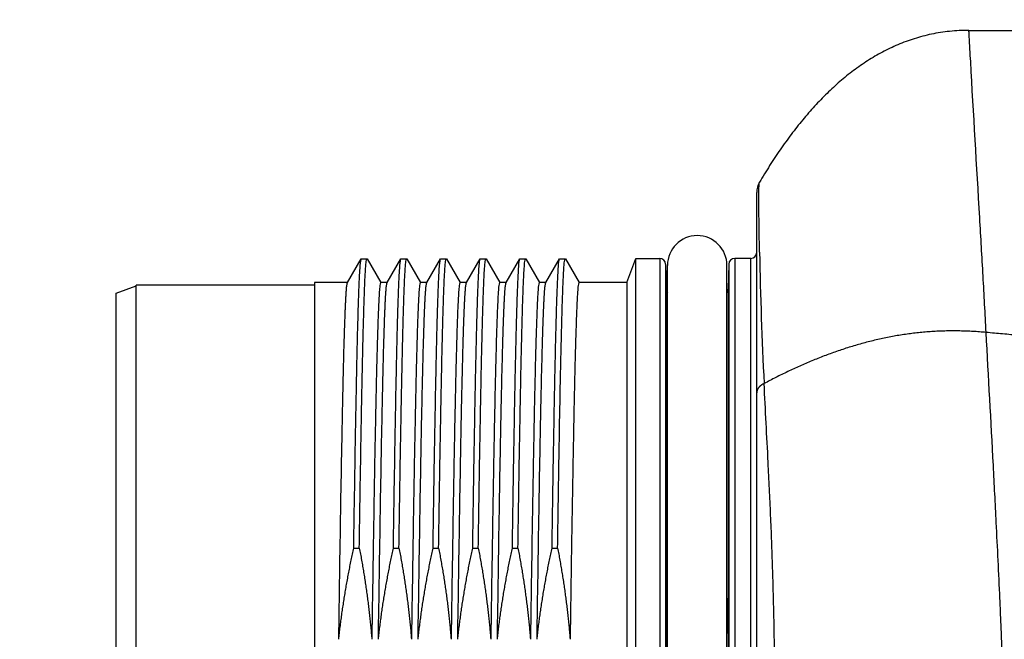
# Model space of a CAD drawing. Header units: millimetres. Extents: x 0 to 1300, y 0 to 891.
# Tile 89 of 141: x 359 to 383, y 480 to 496. Entities that reach past the tile are written whole.
import ezdxf

# ---------------------------------------------------------------- set-up
doc = ezdxf.new("R2010")
doc.units = ezdxf.units.MM
doc.header["$LTSCALE"] = 0.545669
doc.layers.add('NoLayerName_001', color=7, linetype='Continuous')
doc.styles.get("Standard").update_dxf_attribs({"font": 'txt', "bigfont": 'extfont2'})
doc.dimstyles.get("Standard").update_dxf_attribs({"dimtxt": 2.5, "dimasz": 2.5, "dimexe": 1, "dimexo": 1, "dimtad": 1, "dimdec": 3, "dimzin": 0, "dimdsep": 46, "dimtxsty": 'Standard', "dimcen": 2.5, "dimadec": 3, "dimazin": 0, "dimtfac": 0.75, "dimtdec": 3, "dimtmove": 0, "dimatfit": 3, "dimfxl": 1, "dimarcsym": 0})

# ---------------------------------------------------------------- blocks, each defined once
blk = doc.blocks.new('_OPEN30')
at = {"color": 0, "linetype": 'ByBlock', "lineweight": -2}
for p, q in [((-1, 0.267949), (0, 0)), ((0, 0), (-1, -0.267949)), ((0, 0), (-1, 0))]:
    blk.add_line(p, q, dxfattribs=at)
blk = doc.blocks.new('*D54')
at = {"layer": 'Defpoints', "color": 0}
for p in [(327.5, 537.5), (625, 535), (327.5, 404.675)]:
    blk.add_point(p, dxfattribs=at)
at = {"layer": 'NoLayerName_001', "color": 0, "linetype": 'Continuous', "lineweight": 13}
for p, q in [((327.5, 534.5), (327.5, 401.675)), ((625, 532), (625, 401.675)), ((620.5, 404.675), (332, 404.675))]:
    blk.add_line(p, q, dxfattribs=at)
at = {"layer": 'NoLayerName_001', "color": 0, "lineweight": 13, "xscale": 4.5, "yscale": 4.5, "zscale": 4.5}
for p, rotation in [((327.5, 404.675), 180), ((625, 404.675), 360)]:
    blk.add_blockref('_OPEN30', p, dxfattribs=dict(at, rotation=rotation))
at = {"layer": 'NoLayerName_001', "color": 0, "lineweight": 13, "insert": (476.25, 413.896), "char_height": 10.5, "attachment_point": 5}
blk.add_mtext('\\W0.8000;２９８', dxfattribs=at)

msp = doc.modelspace()

# ---------------------------------------------------------------- linework, layer by layer
at = {"layer": 'NoLayerName_001', "color": 60, "linetype": 'Continuous', "lineweight": 25}
for p, q in [((382.5505072, 495.8), (389.11935022, 495.8)), ((377.2005072, 465.81120782), (377.2005072, 491.71484211)), ((366.87989609, 489.43899739), (367.22622946, 490.03868075)), ((367.22622946, 490.03868075), (367.23006313, 490.042)), ((367.23006313, 490.042), (367.37095126, 490.042)), ((367.37095126, 490.042), (367.37478494, 490.03868075)), ((367.37478494, 490.03868075), (367.7211183, 489.43899739)), ((367.87989609, 489.43899739), (368.22622946, 490.03868075)), ((368.22622946, 490.03868075), (368.23006313, 490.042)), ((368.23006313, 490.042), (368.37095126, 490.042)), ((368.37095126, 490.042), (368.37478494, 490.03868075)), ((368.37478494, 490.03868075), (368.7211183, 489.43899739)), ((368.87989609, 489.43899739), (369.22622946, 490.03868075)), ((369.22622946, 490.03868075), (369.23006313, 490.042)), ((369.23006313, 490.042), (369.37095126, 490.042)), ((369.37095126, 490.042), (369.37478494, 490.03868075)), ((369.37478494, 490.03868075), (369.7211183, 489.43899739)), ((369.87989609, 489.43899739), (370.22622946, 490.03868075)), ((370.22622946, 490.03868075), (370.23006313, 490.042)), ((370.23006313, 490.042), (370.37095126, 490.042)), ((370.37095126, 490.042), (370.37478494, 490.03868075)), ((370.37478494, 490.03868075), (370.7211183, 489.43899739)), ((370.87989609, 489.43899739), (371.22622946, 490.03868075)), ((371.22622946, 490.03868075), (371.23006313, 490.042)), ((371.23006313, 490.042), (371.37095126, 490.042)), ((371.37095126, 490.042), (371.37478494, 490.03868075)), ((371.37478494, 490.03868075), (371.7211183, 489.43899739)), ((371.87989609, 489.43899739), (372.22622946, 490.03868075)), ((372.22622946, 490.03868075), (372.23006313, 490.042)), ((372.23006313, 490.042), (372.37095126, 490.042)), ((372.37095126, 490.042), (372.37478494, 490.03868075)), ((372.37478494, 490.03868075), (372.7211183, 489.43899739)), ((373.92939528, 489.4425), (374.1505072, 490.05)), ((374.1505072, 467.15), (374.1505072, 490.05)), ((374.1505072, 490.05), (374.75438367, 490.05)), ((374.75438367, 490.05), (374.75438367, 467.15)), ((374.90433227, 489.90392654), (374.90433227, 467.29607346)), ((374.90433227, 489.90392654), (374.92090411, 489.27107346)), ((374.9505072, 467.325), (374.9505072, 489.875)), ((376.4505072, 467.325), (376.4505072, 489.875)), ((376.49668213, 489.90392654), (376.48011029, 489.27107346)), ((376.49668213, 489.90392654), (376.49668213, 467.29607346)), ((376.64663073, 490.05), (376.64663073, 467.15)), ((377.0505072, 490.05), (376.64663073, 490.05)), ((377.0505072, 467.15), (377.0505072, 490.05)), ((361.5505072, 467.825), (361.5505072, 489.375)), ((366.0505072, 489.375), (361.5505072, 489.375)), ((366.88394165, 489.4425), (366.0505072, 489.4425)), ((366.0505072, 489.44231356), (366.0505072, 467.75768644)), ((367.88394165, 489.4425), (367.71707275, 489.4425)), ((368.88394165, 489.4425), (368.71707275, 489.4425)), ((369.88394165, 489.4425), (369.71707275, 489.4425)), ((370.88394165, 489.4425), (370.71707275, 489.4425)), ((371.88394165, 489.4425), (371.71707275, 489.4425)), ((373.92939528, 489.4425), (372.71707275, 489.4425)), ((373.92939528, 489.4425), (373.92939528, 467.7575)), ((361.0505072, 489.17801488), (361.5505072, 489.36)), ((361.0505072, 468.02198512), (361.0505072, 489.17801488)), ((374.92090411, 481.48009343), (374.92090411, 489.27107346)), ((376.48011029, 489.27107346), (376.48011029, 481.48009343)), ((367.03909972, 482.74760654), (367.17998785, 482.74760654)), ((368.03909972, 482.74760654), (368.17998785, 482.74760654)), ((369.03909972, 482.74760654), (369.17998785, 482.74760654)), ((370.03909972, 482.74760654), (370.17998785, 482.74760654)), ((371.03909972, 482.74760654), (371.17998785, 482.74760654)), ((372.03909972, 482.74760654), (372.17998785, 482.74760654)), ((374.9231154, 480.59925848), (374.9505072, 480.59939394)), ((376.47789931, 480.59925848), (376.4505072, 480.59939394))]:
    msp.add_line(p, q, dxfattribs=at)
for centre, radius, start, end in [((377.7005072, 491.71483566), 0.5, 149.488262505, 179.999773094), ((375.7005072, 489.875), 0.75, 0, 180), ((377.0505072, 490.2), 0.15, 270.000000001, 0), ((486.69280694, 492.34035655), 109.44146894, 181.1174431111, 182.8515808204), ((374.75438367, 489.9), 0.15, 1.499999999, 90), ((376.64663073, 489.9), 0.15, 90, 178.500000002), ((375.07085271, 489.275), 0.15, 181.499999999, 216.461756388), ((376.33016169, 489.275), 0.15, 323.538243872, 358.500000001), ((555.13192633, 481.49204283), 180.21102262, 180.0037991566, 180.2838504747), ((198.93752072, 481.48534447), 177.54258964, 359.7140449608, 359.998305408), ((-29.26327109, 478.6), 404.1913308, 359.7165957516, 0.2834042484), ((780.66428526, 478.6), 404.19133058, 179.7165957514, 180.2834042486)]:
    msp.add_arc(centre, radius, start, end, dxfattribs=at)
for points, knots in [([(382.5505072, 495.8), (382.4684682, 495.79789765), (382.30640882, 495.79685528), (382.06696671, 495.77713025), (381.83427765, 495.74715761), (381.60806748, 495.70559117), (381.38802038, 495.65347087), (381.17382879, 495.59122121), (380.96518343, 495.51942154), (380.76176715, 495.43863694), (380.56330523, 495.34933476), (380.36962645, 495.25178264), (380.18055624, 495.14628871), (379.9959233, 495.03315145), (379.81555503, 494.91267127), (379.63927791, 494.78514827), (379.46692044, 494.65087886), (379.2982963, 494.51016672), (379.13327999, 494.36322722), (378.97176757, 494.21024581), (378.81364753, 494.05141354), (378.65880998, 493.88691931), (378.50714458, 493.7169524), (378.35854152, 493.54170151), (378.21288848, 493.36135484), (378.07007327, 493.1760893), (377.93002648, 492.98603663), (377.79268431, 492.7913192), (377.65793518, 492.59208632), (377.52584912, 492.388379), (377.39580813, 492.18064876), (377.31219095, 492.03940235), (377.26974843, 491.96871689)], [0, 0, 0, 0, 0.2461977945, 0.4859608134, 0.7202088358, 0.9498169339, 1.1756065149, 1.3983374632, 1.618701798, 1.8373188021, 2.0547217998, 2.2713735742, 2.487694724, 2.7040642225, 2.92081894, 3.1382538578, 3.356622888, 3.5761415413, 3.7970031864, 4.0193820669, 4.2434285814, 4.4692702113, 4.6970126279, 4.9267408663, 5.1585205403, 5.3924048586, 5.6284498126, 5.8667028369, 6.1072002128, 6.3499677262, 6.5950213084, 6.842367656, 6.842367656, 6.842367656, 6.842367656]), ([(382.98684993, 488.18391175), (382.96084247, 488.65669639), (382.90838884, 489.61980513), (382.77935656, 491.89596519), (382.65456507, 493.90887349), (382.57201402, 495.44993476), (382.55755314, 495.69502454), (382.55452825, 495.74754726), (382.55178711, 495.78251241), (382.5505072, 495.8)], [0, 0, 0, 0, 1.420498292, 2.8936075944, 6.8394350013, 7.470767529, 7.5233783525, 7.5759881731, 7.6285912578, 7.6285912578, 7.6285912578, 7.6285912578]), ([(377.25484082, 491.63283987), (377.25487811, 491.64282121), (377.25493006, 491.66028869), (377.25507078, 491.68524199), (377.25523566, 491.70769969), (377.25542715, 491.72766159), (377.25563093, 491.74512765), (377.25583277, 491.760098), (377.25606349, 491.77506779), (377.25632642, 491.79003707), (377.25662757, 491.805006), (377.25691507, 491.81747973), (377.25716968, 491.82745858), (377.25737408, 491.83494266), (377.25759411, 491.84242626), (377.25783178, 491.84990899), (377.25808912, 491.85739047), (377.25836821, 491.86487032), (377.25867101, 491.8723483), (377.25899984, 491.8798246), (377.25935886, 491.88729985), (377.25975202, 491.89477505), (377.26018349, 491.90225125), (377.26065671, 491.90972872), (377.26117743, 491.9172048), (377.26177306, 491.92467191), (377.26246633, 491.93212105), (377.26329129, 491.93954398), (377.26424654, 491.94696224), (377.26553341, 491.95434439), (377.26667623, 491.96182026), (377.26884574, 491.96638276), (377.26974995, 491.968702)], [0, 0, 0, 0, 0.02994423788, 0.05240264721, 0.07486100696, 0.09731913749, 0.11229103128, 0.12726273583, 0.14223423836, 0.15720568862, 0.17217747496, 0.18715004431, 0.19463677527, 0.20212374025, 0.20961065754, 0.21709724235, 0.22458322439, 0.23206834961, 0.23955238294, 0.24703550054, 0.25451888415, 0.26200391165, 0.26949201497, 0.27698468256, 0.28448109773, 0.29197429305, 0.29945696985, 0.30692303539, 0.31438307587, 0.32187900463, 0.32944275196, 0.33691054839, 0.33691054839, 0.33691054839, 0.33691054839]), ([(377.27215144, 490.20604816), (377.27080651, 490.27738093), (377.26801651, 490.4200446), (377.2644324, 490.63405145), (377.26120327, 490.84806492), (377.25870061, 491.03830575), (377.25677093, 491.20477055), (377.25569698, 491.32367729), (377.25510412, 491.41880394), (377.25482317, 491.49014909), (377.25469417, 491.56149458), (377.25480865, 491.60905809), (377.25484082, 491.63283987)], [0, 0, 0, 0, 0.2140363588, 0.4280725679, 0.6421099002, 0.8561496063, 0.9988440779, 1.1415376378, 1.2128837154, 1.284229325, 1.3555746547, 1.4269200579, 1.4269200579, 1.4269200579, 1.4269200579]), ([(367.03909972, 482.74760654), (367.05055422, 483.47705781), (367.06740865, 484.61177542), (367.09198795, 486.01660394), (367.10863351, 486.88108565), (367.121208, 487.47539405), (367.13116007, 487.90760049), (367.13922146, 488.23174106), (367.14644707, 488.50184507), (367.15266441, 488.71791635), (367.15851344, 488.90696656), (367.16387646, 489.06899834), (367.16871697, 489.20401197), (367.17287623, 489.31201201), (367.17617116, 489.39300554), (367.17966534, 489.47399161), (367.18339428, 489.55496703), (367.18744341, 489.63592778), (367.19197378, 489.71685715), (367.19685319, 489.79778588), (367.20333286, 489.87854823), (367.20862968, 489.95955288), (367.2211133, 490.0122123), (367.22622947, 490.03866456)], [0, 0, 0, 0, 2.1886235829, 3.4045258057, 4.2151272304, 4.7825481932, 5.187848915, 5.5120895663, 5.7552699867, 5.9984504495, 6.1605710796, 6.3226916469, 6.4848115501, 6.5658714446, 6.646931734, 6.7279929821, 6.8090551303, 6.8901160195, 6.9711741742, 7.0522352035, 7.1332938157, 7.2143798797, 7.2952073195, 7.2952073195, 7.2952073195, 7.2952073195]), ([(367.17998785, 482.74760654), (367.1912568, 483.46598834), (367.20777275, 484.57833654), (367.23202831, 485.9687134), (367.2484148, 486.82608618), (367.26107393, 487.42854144), (367.27111561, 487.8687799), (367.27969563, 488.21632116), (367.28712692, 488.49433965), (367.29378796, 488.72600874), (367.29953258, 488.91133173), (367.30493904, 489.0734771), (367.30990991, 489.21244735), (367.31437911, 489.3282439), (367.31823463, 489.42086986), (367.32129493, 489.49033216), (367.3245426, 489.5597862), (367.32802629, 489.6292276), (367.33178364, 489.69865837), (367.33601091, 489.76805149), (367.340501, 489.83746598), (367.3468527, 489.90660453), (367.35078365, 489.97600104), (367.36524046, 490.01993448), (367.37095126, 490.04198041)], [0, 0, 0, 0, 2.1554105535, 3.337409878, 4.1717623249, 4.7279973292, 5.1451736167, 5.4928205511, 5.7709381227, 5.9795263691, 6.1881146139, 6.3271735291, 6.4662324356, 6.6052915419, 6.6748210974, 6.7443506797, 6.8138805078, 6.8834100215, 6.9529383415, 7.0224697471, 7.0919990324, 7.1615237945, 7.2310398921, 7.2993606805, 7.2993606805, 7.2993606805, 7.2993606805]), ([(368.03909972, 482.74760654), (368.05055422, 483.47705781), (368.06740865, 484.61177542), (368.09198795, 486.01660394), (368.10863351, 486.88108565), (368.121208, 487.47539405), (368.13116007, 487.90760049), (368.13922146, 488.23174106), (368.14644707, 488.50184507), (368.15266441, 488.71791635), (368.15851344, 488.90696656), (368.16387646, 489.06899834), (368.16871697, 489.20401197), (368.17287623, 489.31201201), (368.17617116, 489.39300554), (368.17966534, 489.47399161), (368.18339428, 489.55496703), (368.18744341, 489.63592778), (368.19197378, 489.71685715), (368.19685319, 489.79778588), (368.20333286, 489.87854823), (368.20862968, 489.95955288), (368.2211133, 490.0122123), (368.22622947, 490.03866456)], [0, 0, 0, 0, 2.1886235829, 3.4045258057, 4.2151272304, 4.7825481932, 5.187848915, 5.5120895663, 5.7552699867, 5.9984504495, 6.1605710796, 6.3226916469, 6.4848115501, 6.5658714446, 6.646931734, 6.7279929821, 6.8090551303, 6.8901160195, 6.9711741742, 7.0522352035, 7.1332938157, 7.2143798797, 7.2952073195, 7.2952073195, 7.2952073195, 7.2952073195]), ([(368.17998785, 482.74760654), (368.1912568, 483.46598834), (368.20777275, 484.57833654), (368.23202831, 485.9687134), (368.2484148, 486.82608618), (368.26107393, 487.42854144), (368.27111561, 487.8687799), (368.27969563, 488.21632116), (368.28712692, 488.49433965), (368.29378796, 488.72600874), (368.29953258, 488.91133173), (368.30493904, 489.0734771), (368.30990991, 489.21244735), (368.31437911, 489.3282439), (368.31823463, 489.42086986), (368.32129493, 489.49033216), (368.3245426, 489.5597862), (368.32802629, 489.6292276), (368.33178364, 489.69865837), (368.33601091, 489.76805149), (368.340501, 489.83746598), (368.3468527, 489.90660453), (368.35078365, 489.97600104), (368.36524046, 490.01993448), (368.37095126, 490.04198041)], [0, 0, 0, 0, 2.1554105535, 3.337409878, 4.1717623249, 4.7279973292, 5.1451736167, 5.4928205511, 5.7709381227, 5.9795263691, 6.1881146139, 6.3271735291, 6.4662324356, 6.6052915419, 6.6748210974, 6.7443506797, 6.8138805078, 6.8834100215, 6.9529383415, 7.0224697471, 7.0919990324, 7.1615237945, 7.2310398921, 7.2993606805, 7.2993606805, 7.2993606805, 7.2993606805]), ([(369.03909972, 482.74760654), (369.05055422, 483.47705781), (369.06740865, 484.61177542), (369.09198795, 486.01660394), (369.10863351, 486.88108565), (369.121208, 487.47539405), (369.13116007, 487.90760049), (369.13922146, 488.23174106), (369.14644707, 488.50184507), (369.15266441, 488.71791635), (369.15851344, 488.90696656), (369.16387646, 489.06899834), (369.16871697, 489.20401197), (369.17287623, 489.31201201), (369.17617116, 489.39300554), (369.17966534, 489.47399161), (369.18339428, 489.55496703), (369.18744341, 489.63592778), (369.19197378, 489.71685715), (369.19685319, 489.79778588), (369.20333286, 489.87854823), (369.20862968, 489.95955288), (369.2211133, 490.0122123), (369.22622947, 490.03866456)], [0, 0, 0, 0, 2.1886235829, 3.4045258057, 4.2151272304, 4.7825481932, 5.187848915, 5.5120895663, 5.7552699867, 5.9984504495, 6.1605710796, 6.3226916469, 6.4848115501, 6.5658714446, 6.646931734, 6.7279929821, 6.8090551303, 6.8901160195, 6.9711741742, 7.0522352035, 7.1332938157, 7.2143798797, 7.2952073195, 7.2952073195, 7.2952073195, 7.2952073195]), ([(369.17998785, 482.74760654), (369.1912568, 483.46598834), (369.20777275, 484.57833654), (369.23202831, 485.9687134), (369.2484148, 486.82608618), (369.26107393, 487.42854144), (369.27111561, 487.8687799), (369.27969563, 488.21632116), (369.28712692, 488.49433965), (369.29378796, 488.72600874), (369.29953258, 488.91133173), (369.30493904, 489.0734771), (369.30990991, 489.21244735), (369.31437911, 489.3282439), (369.31823463, 489.42086986), (369.32129493, 489.49033216), (369.3245426, 489.5597862), (369.32802629, 489.6292276), (369.33178364, 489.69865837), (369.33601091, 489.76805149), (369.340501, 489.83746598), (369.3468527, 489.90660453), (369.35078365, 489.97600104), (369.36524046, 490.01993448), (369.37095126, 490.04198041)], [0, 0, 0, 0, 2.1554105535, 3.337409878, 4.1717623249, 4.7279973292, 5.1451736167, 5.4928205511, 5.7709381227, 5.9795263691, 6.1881146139, 6.3271735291, 6.4662324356, 6.6052915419, 6.6748210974, 6.7443506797, 6.8138805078, 6.8834100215, 6.9529383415, 7.0224697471, 7.0919990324, 7.1615237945, 7.2310398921, 7.2993606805, 7.2993606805, 7.2993606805, 7.2993606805]), ([(370.03909972, 482.74760654), (370.05055422, 483.47705781), (370.06740865, 484.61177542), (370.09198795, 486.01660394), (370.10863351, 486.88108565), (370.121208, 487.47539405), (370.13116007, 487.90760049), (370.13922146, 488.23174106), (370.14644707, 488.50184507), (370.15266441, 488.71791635), (370.15851344, 488.90696656), (370.16387646, 489.06899834), (370.16871697, 489.20401197), (370.17287623, 489.31201201), (370.17617116, 489.39300554), (370.17966534, 489.47399161), (370.18339428, 489.55496703), (370.18744341, 489.63592778), (370.19197378, 489.71685715), (370.19685319, 489.79778588), (370.20333286, 489.87854823), (370.20862968, 489.95955288), (370.2211133, 490.0122123), (370.22622947, 490.03866456)], [0, 0, 0, 0, 2.1886235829, 3.4045258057, 4.2151272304, 4.7825481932, 5.187848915, 5.5120895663, 5.7552699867, 5.9984504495, 6.1605710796, 6.3226916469, 6.4848115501, 6.5658714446, 6.646931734, 6.7279929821, 6.8090551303, 6.8901160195, 6.9711741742, 7.0522352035, 7.1332938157, 7.2143798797, 7.2952073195, 7.2952073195, 7.2952073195, 7.2952073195]), ([(370.17998785, 482.74760654), (370.1912568, 483.46598834), (370.20777275, 484.57833654), (370.23202831, 485.9687134), (370.2484148, 486.82608618), (370.26107393, 487.42854144), (370.27111561, 487.8687799), (370.27969563, 488.21632116), (370.28712692, 488.49433965), (370.29378796, 488.72600874), (370.29953258, 488.91133173), (370.30493904, 489.0734771), (370.30990991, 489.21244735), (370.31437911, 489.3282439), (370.31823463, 489.42086986), (370.32129493, 489.49033216), (370.3245426, 489.5597862), (370.32802629, 489.6292276), (370.33178364, 489.69865837), (370.33601091, 489.76805149), (370.340501, 489.83746598), (370.3468527, 489.90660453), (370.35078365, 489.97600104), (370.36524046, 490.01993448), (370.37095126, 490.04198041)], [0, 0, 0, 0, 2.1554105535, 3.337409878, 4.1717623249, 4.7279973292, 5.1451736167, 5.4928205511, 5.7709381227, 5.9795263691, 6.1881146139, 6.3271735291, 6.4662324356, 6.6052915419, 6.6748210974, 6.7443506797, 6.8138805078, 6.8834100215, 6.9529383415, 7.0224697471, 7.0919990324, 7.1615237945, 7.2310398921, 7.2993606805, 7.2993606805, 7.2993606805, 7.2993606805]), ([(371.03909972, 482.74760654), (371.05055422, 483.47705781), (371.06740865, 484.61177542), (371.09198795, 486.01660394), (371.10863351, 486.88108565), (371.121208, 487.47539405), (371.13116007, 487.90760049), (371.13922146, 488.23174106), (371.14644707, 488.50184507), (371.15266441, 488.71791635), (371.15851344, 488.90696656), (371.16387646, 489.06899834), (371.16871697, 489.20401197), (371.17287623, 489.31201201), (371.17617116, 489.39300554), (371.17966534, 489.47399161), (371.18339428, 489.55496703), (371.18744341, 489.63592778), (371.19197378, 489.71685715), (371.19685319, 489.79778588), (371.20333286, 489.87854823), (371.20862968, 489.95955288), (371.2211133, 490.0122123), (371.22622947, 490.03866456)], [0, 0, 0, 0, 2.1886235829, 3.4045258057, 4.2151272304, 4.7825481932, 5.187848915, 5.5120895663, 5.7552699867, 5.9984504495, 6.1605710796, 6.3226916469, 6.4848115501, 6.5658714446, 6.646931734, 6.7279929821, 6.8090551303, 6.8901160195, 6.9711741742, 7.0522352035, 7.1332938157, 7.2143798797, 7.2952073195, 7.2952073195, 7.2952073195, 7.2952073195]), ([(371.17998785, 482.74760654), (371.1912568, 483.46598834), (371.20777275, 484.57833654), (371.23202831, 485.9687134), (371.2484148, 486.82608618), (371.26107393, 487.42854144), (371.27111561, 487.8687799), (371.27969563, 488.21632116), (371.28712692, 488.49433965), (371.29378796, 488.72600874), (371.29953258, 488.91133173), (371.30493904, 489.0734771), (371.30990991, 489.21244735), (371.31437911, 489.3282439), (371.31823463, 489.42086986), (371.32129493, 489.49033216), (371.3245426, 489.5597862), (371.32802629, 489.6292276), (371.33178364, 489.69865837), (371.33601091, 489.76805149), (371.340501, 489.83746598), (371.3468527, 489.90660453), (371.35078365, 489.97600104), (371.36524046, 490.01993448), (371.37095126, 490.04198041)], [0, 0, 0, 0, 2.1554105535, 3.337409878, 4.1717623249, 4.7279973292, 5.1451736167, 5.4928205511, 5.7709381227, 5.9795263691, 6.1881146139, 6.3271735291, 6.4662324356, 6.6052915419, 6.6748210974, 6.7443506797, 6.8138805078, 6.8834100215, 6.9529383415, 7.0224697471, 7.0919990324, 7.1615237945, 7.2310398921, 7.2993606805, 7.2993606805, 7.2993606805, 7.2993606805]), ([(372.03909972, 482.74760654), (372.05055422, 483.47705781), (372.06740865, 484.61177542), (372.09198795, 486.01660394), (372.10863351, 486.88108565), (372.121208, 487.47539405), (372.13116007, 487.90760049), (372.13922146, 488.23174106), (372.14644707, 488.50184507), (372.15266441, 488.71791635), (372.15851344, 488.90696656), (372.16387646, 489.06899834), (372.16871697, 489.20401197), (372.17287623, 489.31201201), (372.17617116, 489.39300554), (372.17966534, 489.47399161), (372.18339428, 489.55496703), (372.18744341, 489.63592778), (372.19197378, 489.71685715), (372.19685319, 489.79778588), (372.20333286, 489.87854823), (372.20862968, 489.95955288), (372.2211133, 490.0122123), (372.22622947, 490.03866456)], [0, 0, 0, 0, 2.1886235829, 3.4045258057, 4.2151272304, 4.7825481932, 5.187848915, 5.5120895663, 5.7552699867, 5.9984504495, 6.1605710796, 6.3226916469, 6.4848115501, 6.5658714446, 6.646931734, 6.7279929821, 6.8090551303, 6.8901160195, 6.9711741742, 7.0522352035, 7.1332938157, 7.2143798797, 7.2952073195, 7.2952073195, 7.2952073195, 7.2952073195]), ([(372.17998785, 482.74760654), (372.1912568, 483.46598834), (372.20777275, 484.57833654), (372.23202831, 485.9687134), (372.2484148, 486.82608618), (372.26107393, 487.42854144), (372.27111561, 487.8687799), (372.27969563, 488.21632116), (372.28712692, 488.49433965), (372.29378796, 488.72600874), (372.29953258, 488.91133173), (372.30493904, 489.0734771), (372.30990991, 489.21244735), (372.31437911, 489.3282439), (372.31823463, 489.42086986), (372.32129493, 489.49033216), (372.3245426, 489.5597862), (372.32802629, 489.6292276), (372.33178364, 489.69865837), (372.33601091, 489.76805149), (372.340501, 489.83746598), (372.3468527, 489.90660453), (372.35078365, 489.97600104), (372.36524046, 490.01993448), (372.37095126, 490.04198041)], [0, 0, 0, 0, 2.1554105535, 3.337409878, 4.1717623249, 4.7279973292, 5.1451736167, 5.4928205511, 5.7709381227, 5.9795263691, 6.1881146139, 6.3271735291, 6.4662324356, 6.6052915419, 6.6748210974, 6.7443506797, 6.8138805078, 6.8834100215, 6.9529383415, 7.0224697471, 7.0919990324, 7.1615237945, 7.2310398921, 7.2993606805, 7.2993606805, 7.2993606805, 7.2993606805]), ([(366.66119932, 480.44787615), (366.6780161, 481.52725512), (366.70085818, 483.08638143), (366.73308341, 484.94525961), (366.75195495, 485.93463102), (366.76572948, 486.59418816), (366.77660301, 487.07384746), (366.78540024, 487.43357689), (366.79327104, 487.73333771), (366.8000371, 487.97313371), (366.80640111, 488.18294222), (366.81223404, 488.36276641), (366.8174754, 488.51260727), (366.82199656, 488.6324679), (366.82557392, 488.72235608), (366.82936408, 488.81223563), (366.83342741, 488.90210285), (366.83781857, 488.99195658), (366.84269874, 489.08177899), (366.84801319, 489.17159933), (366.85498046, 489.26123519), (366.86083607, 489.35110767), (366.87434761, 489.40960095), (366.8798961, 489.43898029)], [0, 0, 0, 0, 3.2385299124, 4.6778767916, 5.5774684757, 6.2071826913, 6.6569785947, 7.0168153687, 7.2866929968, 7.5565705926, 7.7364890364, 7.9164076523, 8.0963264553, 8.1862857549, 8.2762450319, 8.366204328, 8.4561634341, 8.5461226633, 8.6360826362, 8.7260402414, 8.8160037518, 8.9059489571, 8.9956450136, 8.9956450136, 8.9956450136, 8.9956450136]), ([(367.71707279, 489.44247909), (367.71084227, 489.41760141), (367.6950695, 489.36798241), (367.6907796, 489.28985913), (367.68385431, 489.21198666), (367.67895557, 489.13383593), (367.67435017, 489.05570663), (367.67024403, 488.97753952), (367.66644107, 488.89935988), (367.66289731, 488.8211673), (367.65956124, 488.74296601), (367.65534538, 488.63868791), (367.65044839, 488.50832558), (367.64501488, 488.35187493), (367.63908638, 488.16933534), (367.63280739, 487.96070304), (367.625492, 487.69989737), (367.61733821, 487.38691374), (367.60727006, 486.96958219), (367.59512851, 486.4218097), (367.57923832, 485.63924682), (367.55666594, 484.41318674), (367.52722105, 482.63925607), (367.50632363, 481.23050804), (367.49433042, 480.44787615)], [0, 0, 0, 0, 0.0769380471, 0.1552309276, 0.2334975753, 0.3117739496, 0.3900449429, 0.468317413, 0.5465903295, 0.6248627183, 0.7031350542, 0.7814074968, 0.9379523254, 1.0944970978, 1.2510419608, 1.4858594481, 1.7206767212, 2.0337662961, 2.4251282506, 2.9730349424, 3.6774863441, 4.77329957, 6.6518365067, 9.0000078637, 9.0000078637, 9.0000078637, 9.0000078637]), ([(367.66119932, 480.44787615), (367.6780161, 481.52725512), (367.70085818, 483.08638143), (367.73308341, 484.94525961), (367.75195495, 485.93463102), (367.76572948, 486.59418816), (367.77660301, 487.07384746), (367.78540024, 487.43357689), (367.79327104, 487.73333771), (367.8000371, 487.97313371), (367.80640111, 488.18294222), (367.81223404, 488.36276641), (367.8174754, 488.51260727), (367.82199656, 488.6324679), (367.82557392, 488.72235608), (367.82936408, 488.81223563), (367.83342741, 488.90210285), (367.83781857, 488.99195658), (367.84269874, 489.08177899), (367.84801319, 489.17159933), (367.85498046, 489.26123519), (367.86083607, 489.35110767), (367.87434761, 489.40960095), (367.8798961, 489.43898029)], [0, 0, 0, 0, 3.2385299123, 4.6778767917, 5.5774684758, 6.2071826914, 6.6569785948, 7.0168153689, 7.286692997, 7.5565705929, 7.7364890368, 7.9164076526, 8.0963264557, 8.1862857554, 8.2762450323, 8.3662043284, 8.4561634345, 8.5461226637, 8.6360826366, 8.7260402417, 8.8160037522, 8.9059489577, 8.9956450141, 8.9956450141, 8.9956450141, 8.9956450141]), ([(368.71707273, 489.44247909), (368.71084223, 489.4176014), (368.69506951, 489.36798236), (368.6907796, 489.28985909), (368.68385431, 489.21198661), (368.67895557, 489.13383589), (368.67435017, 489.05570658), (368.67024403, 488.97753948), (368.66644107, 488.89935983), (368.66289731, 488.82116725), (368.65956124, 488.74296596), (368.65534538, 488.63868786), (368.65044839, 488.50832553), (368.64501488, 488.35187489), (368.63908638, 488.1693353), (368.63280739, 487.960703), (368.625492, 487.69989733), (368.61733821, 487.3869137), (368.60727005, 486.96958216), (368.59512851, 486.42180966), (368.57923832, 485.63924679), (368.55666594, 484.41318672), (368.52722105, 482.63925605), (368.50632363, 481.23050804), (368.49433042, 480.44787615)], [0, 0, 0, 0, 0.0769380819, 0.1552309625, 0.2334976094, 0.3117739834, 0.3900449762, 0.4683174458, 0.5465903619, 0.6248627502, 0.7031350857, 0.7814075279, 0.9379523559, 1.0944971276, 1.2510419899, 1.485859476, 1.7206767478, 2.033766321, 2.4251282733, 2.973034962, 3.6774863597, 4.7732995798, 6.6518365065, 9.0000078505, 9.0000078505, 9.0000078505, 9.0000078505]), ([(368.66119932, 480.44787615), (368.6780161, 481.52725512), (368.70085818, 483.08638143), (368.73308341, 484.94525961), (368.75195495, 485.93463102), (368.76572948, 486.59418816), (368.77660301, 487.07384746), (368.78540024, 487.43357689), (368.79327104, 487.73333771), (368.8000371, 487.97313371), (368.80640111, 488.18294222), (368.81223404, 488.36276641), (368.8174754, 488.51260727), (368.82199656, 488.6324679), (368.82557392, 488.72235608), (368.82936408, 488.81223563), (368.83342741, 488.90210285), (368.83781857, 488.99195658), (368.84269874, 489.08177899), (368.84801319, 489.17159933), (368.85498046, 489.26123519), (368.86083607, 489.35110767), (368.87434761, 489.40960095), (368.8798961, 489.43898029)], [0, 0, 0, 0, 3.2385299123, 4.6778767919, 5.5774684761, 6.2071826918, 6.6569785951, 7.0168153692, 7.2866929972, 7.5565705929, 7.7364890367, 7.9164076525, 8.0963264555, 8.1862857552, 8.2762450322, 8.3662043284, 8.4561634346, 8.5461226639, 8.6360826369, 8.7260402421, 8.8160037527, 8.905948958, 8.9956450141, 8.9956450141, 8.9956450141, 8.9956450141]), ([(369.71707274, 489.44247909), (369.71084223, 489.4176014), (369.69506951, 489.36798237), (369.6907796, 489.28985909), (369.68385431, 489.21198662), (369.67895557, 489.13383589), (369.67435017, 489.05570659), (369.67024403, 488.97753948), (369.66644107, 488.89935984), (369.66289731, 488.82116726), (369.65956124, 488.74296597), (369.65534538, 488.63868787), (369.65044839, 488.50832554), (369.64501488, 488.35187489), (369.63908638, 488.1693353), (369.63280739, 487.960703), (369.625492, 487.69989734), (369.61733821, 487.38691371), (369.60727005, 486.96958216), (369.59512851, 486.42180967), (369.57923832, 485.6392468), (369.55666594, 484.41318672), (369.52722105, 482.63925606), (369.50632363, 481.23050804), (369.49433042, 480.44787615)], [0, 0, 0, 0, 0.076938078, 0.1552309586, 0.2334976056, 0.3117739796, 0.3900449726, 0.4683174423, 0.5465903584, 0.6248627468, 0.7031350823, 0.7814075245, 0.9379523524, 1.094497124, 1.2510419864, 1.4858594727, 1.7206767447, 2.0337663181, 2.4251282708, 2.97303496, 3.6774863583, 4.7732995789, 6.6518365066, 9.0000078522, 9.0000078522, 9.0000078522, 9.0000078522]), ([(369.66119932, 480.44787615), (369.6780161, 481.52725512), (369.70085818, 483.08638143), (369.73308341, 484.94525961), (369.75195495, 485.93463102), (369.76572948, 486.59418816), (369.77660301, 487.07384746), (369.78540024, 487.43357689), (369.79327104, 487.73333771), (369.8000371, 487.97313371), (369.80640111, 488.18294222), (369.81223404, 488.36276641), (369.8174754, 488.51260727), (369.82199656, 488.6324679), (369.82557392, 488.72235608), (369.82936408, 488.81223563), (369.83342741, 488.90210285), (369.83781857, 488.99195658), (369.84269874, 489.08177899), (369.84801319, 489.17159933), (369.85498046, 489.26123519), (369.86083607, 489.35110767), (369.87434761, 489.40960095), (369.8798961, 489.43898029)], [0, 0, 0, 0, 3.2385299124, 4.6778767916, 5.5774684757, 6.2071826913, 6.6569785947, 7.0168153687, 7.2866929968, 7.5565705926, 7.7364890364, 7.9164076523, 8.0963264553, 8.1862857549, 8.2762450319, 8.366204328, 8.4561634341, 8.5461226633, 8.6360826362, 8.7260402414, 8.8160037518, 8.9059489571, 8.9956450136, 8.9956450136, 8.9956450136, 8.9956450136]), ([(370.71707279, 489.44247909), (370.71084227, 489.41760141), (370.6950695, 489.36798241), (370.6907796, 489.28985913), (370.68385431, 489.21198666), (370.67895557, 489.13383593), (370.67435017, 489.05570663), (370.67024403, 488.97753952), (370.66644107, 488.89935988), (370.66289731, 488.8211673), (370.65956124, 488.74296601), (370.65534538, 488.63868791), (370.65044839, 488.50832558), (370.64501488, 488.35187493), (370.63908638, 488.16933534), (370.63280739, 487.96070304), (370.625492, 487.69989737), (370.61733821, 487.38691374), (370.60727006, 486.96958219), (370.59512851, 486.4218097), (370.57923832, 485.63924682), (370.55666594, 484.41318674), (370.52722105, 482.63925607), (370.50632363, 481.23050804), (370.49433042, 480.44787615)], [0, 0, 0, 0, 0.0769380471, 0.1552309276, 0.2334975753, 0.3117739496, 0.3900449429, 0.468317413, 0.5465903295, 0.6248627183, 0.7031350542, 0.7814074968, 0.9379523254, 1.0944970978, 1.2510419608, 1.4858594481, 1.7206767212, 2.0337662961, 2.4251282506, 2.9730349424, 3.6774863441, 4.77329957, 6.6518365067, 9.0000078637, 9.0000078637, 9.0000078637, 9.0000078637]), ([(370.66119932, 480.44787615), (370.6780161, 481.52725512), (370.70085818, 483.08638143), (370.73308341, 484.94525961), (370.75195495, 485.93463102), (370.76572948, 486.59418816), (370.77660301, 487.07384746), (370.78540024, 487.43357689), (370.79327104, 487.73333771), (370.8000371, 487.97313371), (370.80640111, 488.18294222), (370.81223404, 488.36276641), (370.8174754, 488.51260727), (370.82199656, 488.6324679), (370.82557392, 488.72235608), (370.82936408, 488.81223563), (370.83342741, 488.90210285), (370.83781857, 488.99195658), (370.84269874, 489.08177899), (370.84801319, 489.17159933), (370.85498046, 489.26123519), (370.86083607, 489.35110767), (370.87434761, 489.40960095), (370.8798961, 489.43898029)], [0, 0, 0, 0, 3.2385299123, 4.6778767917, 5.5774684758, 6.2071826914, 6.6569785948, 7.0168153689, 7.286692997, 7.5565705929, 7.7364890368, 7.9164076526, 8.0963264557, 8.1862857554, 8.2762450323, 8.3662043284, 8.4561634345, 8.5461226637, 8.6360826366, 8.7260402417, 8.8160037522, 8.9059489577, 8.9956450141, 8.9956450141, 8.9956450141, 8.9956450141]), ([(371.71707273, 489.44247909), (371.71084223, 489.4176014), (371.69506951, 489.36798236), (371.6907796, 489.28985909), (371.68385431, 489.21198661), (371.67895557, 489.13383589), (371.67435017, 489.05570658), (371.67024403, 488.97753948), (371.66644107, 488.89935983), (371.66289731, 488.82116725), (371.65956124, 488.74296596), (371.65534538, 488.63868786), (371.65044839, 488.50832553), (371.64501488, 488.35187489), (371.63908638, 488.1693353), (371.63280739, 487.960703), (371.625492, 487.69989733), (371.61733821, 487.3869137), (371.60727005, 486.96958216), (371.59512851, 486.42180966), (371.57923832, 485.63924679), (371.55666594, 484.41318672), (371.52722105, 482.63925605), (371.50632363, 481.23050804), (371.49433042, 480.44787615)], [0, 0, 0, 0, 0.0769380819, 0.1552309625, 0.2334976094, 0.3117739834, 0.3900449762, 0.4683174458, 0.5465903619, 0.6248627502, 0.7031350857, 0.7814075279, 0.9379523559, 1.0944971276, 1.2510419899, 1.485859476, 1.7206767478, 2.033766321, 2.4251282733, 2.973034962, 3.6774863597, 4.7732995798, 6.6518365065, 9.0000078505, 9.0000078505, 9.0000078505, 9.0000078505]), ([(371.66119932, 480.44787615), (371.6780161, 481.52725512), (371.70085818, 483.08638143), (371.73308341, 484.94525961), (371.75195495, 485.93463102), (371.76572948, 486.59418816), (371.77660301, 487.07384746), (371.78540024, 487.43357689), (371.79327104, 487.73333771), (371.8000371, 487.97313371), (371.80640111, 488.18294222), (371.81223404, 488.36276641), (371.8174754, 488.51260727), (371.82199656, 488.6324679), (371.82557392, 488.72235608), (371.82936408, 488.81223563), (371.83342741, 488.90210285), (371.83781857, 488.99195658), (371.84269874, 489.08177899), (371.84801319, 489.17159933), (371.85498046, 489.26123519), (371.86083607, 489.35110767), (371.87434761, 489.40960095), (371.8798961, 489.43898029)], [0, 0, 0, 0, 3.2385299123, 4.6778767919, 5.5774684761, 6.2071826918, 6.6569785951, 7.0168153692, 7.2866929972, 7.5565705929, 7.7364890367, 7.9164076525, 8.0963264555, 8.1862857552, 8.2762450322, 8.3662043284, 8.4561634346, 8.5461226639, 8.6360826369, 8.7260402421, 8.8160037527, 8.905948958, 8.9956450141, 8.9956450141, 8.9956450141, 8.9956450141]), ([(372.71707274, 489.44247909), (372.71084223, 489.4176014), (372.69506951, 489.36798237), (372.6907796, 489.28985909), (372.68385431, 489.21198662), (372.67895557, 489.13383589), (372.67435017, 489.05570659), (372.67024403, 488.97753948), (372.66644107, 488.89935984), (372.66289731, 488.82116726), (372.65956124, 488.74296597), (372.65534538, 488.63868787), (372.65044839, 488.50832554), (372.64501488, 488.35187489), (372.63908638, 488.1693353), (372.63280739, 487.960703), (372.625492, 487.69989734), (372.61733821, 487.38691371), (372.60727005, 486.96958216), (372.59512851, 486.42180967), (372.57923832, 485.6392468), (372.55666594, 484.41318672), (372.52722105, 482.63925606), (372.50632363, 481.23050804), (372.49433042, 480.44787615)], [0, 0, 0, 0, 0.076938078, 0.1552309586, 0.2334976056, 0.3117739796, 0.3900449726, 0.4683174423, 0.5465903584, 0.6248627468, 0.7031350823, 0.7814075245, 0.9379523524, 1.094497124, 1.2510419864, 1.4858594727, 1.7206767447, 2.0337663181, 2.4251282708, 2.97303496, 3.6774863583, 4.7732995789, 6.6518365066, 9.0000078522, 9.0000078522, 9.0000078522, 9.0000078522]), ([(382.98684993, 488.18391175), (382.93151699, 488.18854767), (382.8209007, 488.19856272), (382.65461717, 488.20913071), (382.48817853, 488.21701108), (382.32160885, 488.22170295), (382.15498384, 488.22332008), (381.98836207, 488.22177586), (381.82180492, 488.21699298), (381.65537227, 488.20888992), (381.48912473, 488.19738623), (381.32312849, 488.18240193), (381.15744121, 488.16401138), (380.99212105, 488.14228877), (380.82722697, 488.11730837), (380.66281784, 488.08914443), (380.49895256, 488.0578712), (380.33569001, 488.02356289), (380.17308908, 487.98629379), (380.01120558, 487.94613711), (379.8500832, 487.90316371), (379.68974844, 487.8574537), (379.53021703, 487.8090839), (379.37150302, 487.75813088), (379.21362046, 487.70467113), (379.05658338, 487.64878119), (378.90040588, 487.59053746), (378.74510174, 487.53001673), (378.59068273, 487.46729305), (378.43715233, 487.40244556), (378.28450534, 487.33555865), (378.13273349, 487.26671548), (377.98183126, 487.19599375), (377.83178176, 487.12349276), (377.68261074, 487.04923086), (377.53418483, 486.97352846), (377.43602628, 486.92155599), (377.38685333, 486.89576054)], [0, 0, 0, 0, 0.1665804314, 0.3331869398, 0.4998089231, 0.6664366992, 0.8330617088, 0.9996796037, 1.1662923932, 1.3329069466, 1.4995350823, 1.6661916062, 1.8328843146, 1.9996151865, 2.1663821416, 2.333179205, 2.4999966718, 2.666821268, 2.8336363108, 3.0004218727, 3.1671644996, 3.333875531, 3.5005678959, 3.6672510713, 3.8339311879, 4.0006111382, 4.1672906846, 4.3339665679, 4.5006329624, 4.6672896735, 4.8339422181, 5.000593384, 5.16724294, 5.3338877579, 5.5005219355, 5.6671369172, 5.8337216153, 5.8337216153, 5.8337216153, 5.8337216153]), ([(395.47281039, 487.6000205), (395.3338788, 487.60029168), (395.05601331, 487.60054172), (394.63921815, 487.6026707), (394.2224273, 487.60587945), (393.80564617, 487.61037941), (393.38887977, 487.61614473), (392.97213325, 487.62321312), (392.5554117, 487.63160532), (392.13872021, 487.64134639), (391.72206386, 487.65246111), (391.30544666, 487.66493717), (390.88887238, 487.67876108), (390.47234476, 487.69391966), (390.05586756, 487.71039967), (389.63944452, 487.72818785), (389.22307938, 487.74727107), (388.80677569, 487.76763569), (388.39053673, 487.78927053), (387.97436559, 487.81216714), (387.55826511, 487.83631653), (387.14223817, 487.86170987), (386.7262876, 487.88833819), (386.3104163, 487.91619289), (385.89462714, 487.9452641), (385.47892368, 487.9755467), (385.06331154, 488.00705913), (384.64779699, 488.03982232), (384.23238464, 488.07383882), (383.81708561, 488.1091822), (383.40188662, 488.1456603), (383.12520488, 488.17126878), (382.98684993, 488.18391175)], [0, 0, 0, 0, 0.4167955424, 0.8335956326, 1.2503988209, 1.6672038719, 2.0840097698, 2.5008157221, 2.9176211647, 3.3344257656, 3.7512294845, 4.1680326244, 4.584835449, 5.0016380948, 5.4184405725, 5.8352427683, 6.2520444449, 6.6688452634, 7.0856452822, 7.5024450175, 7.9192449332, 8.3360454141, 8.7528467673, 9.1696492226, 9.5864529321, 10.0032576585, 10.4200624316, 10.8368663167, 11.2536685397, 11.67046849, 12.0872657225, 12.5040599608, 12.5040599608, 12.5040599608, 12.5040599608]), ([(383.44398243, 478.6), (383.43882368, 478.75983219), (383.42883069, 479.07950728), (383.4118942, 479.55895604), (383.39391269, 480.03836757), (383.37476383, 480.51773689), (383.35459987, 480.99706776), (383.32646542, 481.63612759), (383.28920448, 482.43486191), (383.23398397, 483.55293527), (383.13483382, 485.469375), (383.04703924, 487.06612472), (382.98684993, 488.18391175)], [0, 0, 0, 0, 0.4797462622, 0.9594924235, 1.4392403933, 1.9189913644, 2.3987458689, 2.8785038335, 3.8380268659, 4.7975502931, 6.2368098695, 9.5950289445, 9.5950289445, 9.5950289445, 9.5950289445]), ([(377.38685332, 486.89576054), (377.38373616, 486.89422825), (377.37747762, 486.89120763), (377.3682219, 486.88640636), (377.35905187, 486.88143568), (377.3499907, 486.87626272), (377.34104386, 486.87089092), (377.33222158, 486.86531398), (377.32353277, 486.85952823), (377.31498678, 486.85352922), (377.3065932, 486.84731339), (377.29836394, 486.84087729), (377.29031597, 486.83421464), (377.28246725, 486.82732064), (377.27483597, 486.82019046), (377.26744033, 486.81281928), (377.26029852, 486.80520229), (377.25342885, 486.79733468), (377.24685079, 486.78921351), (377.24058747, 486.78083924), (377.23466705, 486.77221492), (377.22911949, 486.76334607), (377.2239749, 486.75423834), (377.2192636, 486.74489732), (377.21501537, 486.73532893), (377.21126385, 486.72554214), (377.20803451, 486.71555883), (377.20534611, 486.70541246), (377.20321256, 486.69513983), (377.20168159, 486.68477758), (377.20067321, 486.67436489), (377.20061337, 486.66740101), (377.2005072, 486.66392685)], [0, 0, 0, 0, 0.01042025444, 0.02084664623, 0.03127719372, 0.04171040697, 0.05214531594, 0.0625814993, 0.07301911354, 0.0834589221, 0.09390231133, 0.1043493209, 0.11479673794, 0.12524206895, 0.13568417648, 0.14612338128, 0.15656156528, 0.16700227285, 0.17745064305, 0.18790722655, 0.1983663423, 0.20882428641, 0.21928016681, 0.22973617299, 0.24019784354, 0.25067396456, 0.26116523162, 0.27166041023, 0.28214893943, 0.29262221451, 0.30307409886, 0.31350145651, 0.31350145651, 0.31350145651, 0.31350145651]), ([(377.66071774, 478.6), (377.66055798, 478.71068357), (377.66047266, 478.93205354), (377.65893946, 479.26410837), (377.65656415, 479.59616352), (377.65319417, 479.92821491), (377.6488687, 480.26025864), (377.64357555, 480.59229078), (377.63731631, 480.92430739), (377.63008886, 481.25630454), (377.62189209, 481.58827831), (377.61272457, 481.92022476), (377.60258516, 482.25213996), (377.59147187, 482.58401996), (377.57938583, 482.91586104), (377.56631645, 483.24765983), (377.5523453, 483.57941779), (377.53756916, 483.91113842), (377.51694857, 484.35338925), (377.46756574, 485.34830872), (377.42101819, 486.23254517), (377.38685334, 486.89576053)], [0, 0, 0, 0, 0.3320510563, 0.6641090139, 0.9961727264, 1.3282410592, 1.660312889, 1.9923871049, 2.3244626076, 2.6565383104, 2.9886131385, 3.3206860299, 3.652755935, 3.9848218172, 4.3168826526, 4.6489377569, 4.9809887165, 5.3130375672, 5.6450856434, 6.3091815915, 8.3014658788, 8.3014658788, 8.3014658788, 8.3014658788]), ([(366.66119932, 480.44787615), (366.66695971, 480.49934891), (366.67818596, 480.60233523), (366.69679871, 480.75662233), (366.71645067, 480.91079841), (366.73731589, 481.06483322), (366.7593247, 481.21872349), (366.78247274, 481.3724587), (366.80673816, 481.52603025), (366.83210373, 481.67942908), (366.85855124, 481.83264617), (366.8860618, 481.9856727), (366.91462019, 482.13849905), (366.94419727, 482.29111859), (366.9748158, 482.44351352), (367.00630493, 482.59570775), (367.02824816, 482.69695998), (367.03909972, 482.74760654)], [0, 0, 0, 0, 0.1553822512, 0.3107858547, 0.4662090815, 0.6216498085, 0.7771055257, 0.9325733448, 1.0880500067, 1.2435318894, 1.3990150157, 1.5544950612, 1.7099673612, 1.8654269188, 2.0208684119, 2.1762862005, 2.3316743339, 2.3316743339, 2.3316743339, 2.3316743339]), ([(367.17998785, 482.74760654), (367.18952461, 482.69690963), (367.20885001, 482.59555214), (367.23634054, 482.44322343), (367.26291924, 482.29070869), (367.2884091, 482.13798801), (367.31283665, 481.98507999), (367.33617387, 481.83199293), (367.35840737, 481.67873787), (367.37951988, 481.52532513), (367.39949487, 481.3717652), (367.41831681, 481.21806861), (367.43596545, 481.06424553), (367.4524384, 480.91030757), (367.46766653, 480.75626091), (367.48182978, 480.60213204), (367.49006308, 480.4992836), (367.49433042, 480.44787615)], [0, 0, 0, 0, 0.1547583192, 0.3095477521, 0.4643622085, 0.6191958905, 0.7740432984, 0.9288992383, 1.0837588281, 1.2386175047, 1.3934710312, 1.5483155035, 1.7031473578, 1.8579633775, 2.012760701, 2.1675368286, 2.3222896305, 2.3222896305, 2.3222896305, 2.3222896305]), ([(367.66119932, 480.44787615), (367.66695971, 480.49934891), (367.67818596, 480.60233523), (367.69679871, 480.75662233), (367.71645067, 480.91079841), (367.73731589, 481.06483322), (367.7593247, 481.21872349), (367.78247274, 481.3724587), (367.80673816, 481.52603025), (367.83210373, 481.67942908), (367.85855124, 481.83264617), (367.8860618, 481.9856727), (367.91462019, 482.13849905), (367.94419727, 482.29111859), (367.9748158, 482.44351352), (368.00630493, 482.59570775), (368.02824816, 482.69695998), (368.03909972, 482.74760654)], [0, 0, 0, 0, 0.1553822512, 0.3107858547, 0.4662090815, 0.6216498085, 0.7771055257, 0.9325733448, 1.0880500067, 1.2435318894, 1.3990150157, 1.5544950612, 1.7099673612, 1.8654269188, 2.0208684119, 2.1762862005, 2.3316743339, 2.3316743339, 2.3316743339, 2.3316743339]), ([(368.17998785, 482.74760654), (368.18952461, 482.69690963), (368.20885001, 482.59555214), (368.23634054, 482.44322343), (368.26291924, 482.29070869), (368.2884091, 482.13798801), (368.31283665, 481.98507999), (368.33617387, 481.83199293), (368.35840737, 481.67873787), (368.37951988, 481.52532513), (368.39949487, 481.3717652), (368.41831681, 481.21806861), (368.43596545, 481.06424553), (368.4524384, 480.91030757), (368.46766653, 480.75626091), (368.48182978, 480.60213204), (368.49006308, 480.4992836), (368.49433042, 480.44787615)], [0, 0, 0, 0, 0.1547583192, 0.3095477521, 0.4643622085, 0.6191958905, 0.7740432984, 0.9288992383, 1.0837588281, 1.2386175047, 1.3934710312, 1.5483155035, 1.7031473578, 1.8579633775, 2.012760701, 2.1675368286, 2.3222896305, 2.3222896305, 2.3222896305, 2.3222896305]), ([(368.66119932, 480.44787615), (368.66695971, 480.49934891), (368.67818596, 480.60233523), (368.69679871, 480.75662233), (368.71645067, 480.91079841), (368.73731589, 481.06483322), (368.7593247, 481.21872349), (368.78247274, 481.3724587), (368.80673816, 481.52603025), (368.83210373, 481.67942908), (368.85855124, 481.83264617), (368.8860618, 481.9856727), (368.91462019, 482.13849905), (368.94419727, 482.29111859), (368.9748158, 482.44351352), (369.00630493, 482.59570775), (369.02824816, 482.69695998), (369.03909972, 482.74760654)], [0, 0, 0, 0, 0.1553822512, 0.3107858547, 0.4662090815, 0.6216498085, 0.7771055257, 0.9325733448, 1.0880500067, 1.2435318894, 1.3990150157, 1.5544950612, 1.7099673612, 1.8654269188, 2.0208684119, 2.1762862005, 2.3316743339, 2.3316743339, 2.3316743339, 2.3316743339]), ([(369.17998785, 482.74760654), (369.18952461, 482.69690963), (369.20885001, 482.59555214), (369.23634054, 482.44322343), (369.26291924, 482.29070869), (369.2884091, 482.13798801), (369.31283665, 481.98507999), (369.33617387, 481.83199293), (369.35840737, 481.67873787), (369.37951988, 481.52532513), (369.39949487, 481.3717652), (369.41831681, 481.21806861), (369.43596545, 481.06424553), (369.4524384, 480.91030757), (369.46766653, 480.75626091), (369.48182978, 480.60213204), (369.49006308, 480.4992836), (369.49433042, 480.44787615)], [0, 0, 0, 0, 0.1547583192, 0.3095477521, 0.4643622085, 0.6191958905, 0.7740432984, 0.9288992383, 1.0837588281, 1.2386175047, 1.3934710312, 1.5483155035, 1.7031473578, 1.8579633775, 2.012760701, 2.1675368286, 2.3222896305, 2.3222896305, 2.3222896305, 2.3222896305]), ([(369.66119932, 480.44787615), (369.66695971, 480.49934891), (369.67818596, 480.60233523), (369.69679871, 480.75662233), (369.71645067, 480.91079841), (369.73731589, 481.06483322), (369.7593247, 481.21872349), (369.78247274, 481.3724587), (369.80673816, 481.52603025), (369.83210373, 481.67942908), (369.85855124, 481.83264617), (369.8860618, 481.9856727), (369.91462019, 482.13849905), (369.94419727, 482.29111859), (369.9748158, 482.44351352), (370.00630493, 482.59570775), (370.02824816, 482.69695998), (370.03909972, 482.74760654)], [0, 0, 0, 0, 0.1553822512, 0.3107858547, 0.4662090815, 0.6216498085, 0.7771055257, 0.9325733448, 1.0880500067, 1.2435318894, 1.3990150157, 1.5544950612, 1.7099673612, 1.8654269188, 2.0208684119, 2.1762862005, 2.3316743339, 2.3316743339, 2.3316743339, 2.3316743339]), ([(370.17998785, 482.74760654), (370.18952461, 482.69690963), (370.20885001, 482.59555214), (370.23634054, 482.44322343), (370.26291924, 482.29070869), (370.2884091, 482.13798801), (370.31283665, 481.98507999), (370.33617387, 481.83199293), (370.35840737, 481.67873787), (370.37951988, 481.52532513), (370.39949487, 481.3717652), (370.41831681, 481.21806861), (370.43596545, 481.06424553), (370.4524384, 480.91030757), (370.46766653, 480.75626091), (370.48182978, 480.60213204), (370.49006308, 480.4992836), (370.49433042, 480.44787615)], [0, 0, 0, 0, 0.1547583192, 0.3095477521, 0.4643622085, 0.6191958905, 0.7740432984, 0.9288992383, 1.0837588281, 1.2386175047, 1.3934710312, 1.5483155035, 1.7031473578, 1.8579633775, 2.012760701, 2.1675368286, 2.3222896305, 2.3222896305, 2.3222896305, 2.3222896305]), ([(370.66119932, 480.44787615), (370.66695971, 480.49934891), (370.67818596, 480.60233523), (370.69679871, 480.75662233), (370.71645067, 480.91079841), (370.73731589, 481.06483322), (370.7593247, 481.21872349), (370.78247274, 481.3724587), (370.80673816, 481.52603025), (370.83210373, 481.67942908), (370.85855124, 481.83264617), (370.8860618, 481.9856727), (370.91462019, 482.13849905), (370.94419727, 482.29111859), (370.9748158, 482.44351352), (371.00630493, 482.59570775), (371.02824816, 482.69695998), (371.03909972, 482.74760654)], [0, 0, 0, 0, 0.1553822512, 0.3107858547, 0.4662090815, 0.6216498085, 0.7771055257, 0.9325733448, 1.0880500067, 1.2435318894, 1.3990150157, 1.5544950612, 1.7099673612, 1.8654269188, 2.0208684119, 2.1762862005, 2.3316743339, 2.3316743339, 2.3316743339, 2.3316743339]), ([(371.17998785, 482.74760654), (371.18952461, 482.69690963), (371.20885001, 482.59555214), (371.23634054, 482.44322343), (371.26291924, 482.29070869), (371.2884091, 482.13798801), (371.31283665, 481.98507999), (371.33617387, 481.83199293), (371.35840737, 481.67873787), (371.37951988, 481.52532513), (371.39949487, 481.3717652), (371.41831681, 481.21806861), (371.43596545, 481.06424553), (371.4524384, 480.91030757), (371.46766653, 480.75626091), (371.48182978, 480.60213204), (371.49006308, 480.4992836), (371.49433042, 480.44787615)], [0, 0, 0, 0, 0.1547583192, 0.3095477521, 0.4643622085, 0.6191958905, 0.7740432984, 0.9288992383, 1.0837588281, 1.2386175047, 1.3934710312, 1.5483155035, 1.7031473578, 1.8579633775, 2.012760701, 2.1675368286, 2.3222896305, 2.3222896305, 2.3222896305, 2.3222896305]), ([(371.66119932, 480.44787615), (371.66695971, 480.49934891), (371.67818596, 480.60233523), (371.69679871, 480.75662233), (371.71645067, 480.91079841), (371.73731589, 481.06483322), (371.7593247, 481.21872349), (371.78247274, 481.3724587), (371.80673816, 481.52603025), (371.83210373, 481.67942908), (371.85855124, 481.83264617), (371.8860618, 481.9856727), (371.91462019, 482.13849905), (371.94419727, 482.29111859), (371.9748158, 482.44351352), (372.00630493, 482.59570775), (372.02824816, 482.69695998), (372.03909972, 482.74760654)], [0, 0, 0, 0, 0.1553822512, 0.3107858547, 0.4662090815, 0.6216498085, 0.7771055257, 0.9325733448, 1.0880500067, 1.2435318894, 1.3990150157, 1.5544950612, 1.7099673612, 1.8654269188, 2.0208684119, 2.1762862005, 2.3316743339, 2.3316743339, 2.3316743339, 2.3316743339]), ([(372.17998785, 482.74760654), (372.18952461, 482.69690963), (372.20885001, 482.59555214), (372.23634054, 482.44322343), (372.26291924, 482.29070869), (372.2884091, 482.13798801), (372.31283665, 481.98507999), (372.33617387, 481.83199293), (372.35840737, 481.67873787), (372.37951988, 481.52532513), (372.39949487, 481.3717652), (372.41831681, 481.21806861), (372.43596545, 481.06424553), (372.4524384, 480.91030757), (372.46766653, 480.75626091), (372.48182978, 480.60213204), (372.49006308, 480.4992836), (372.49433042, 480.44787615)], [0, 0, 0, 0, 0.1547583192, 0.3095477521, 0.4643622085, 0.6191958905, 0.7740432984, 0.9288992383, 1.0837588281, 1.2386175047, 1.3934710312, 1.5483155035, 1.7031473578, 1.8579633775, 2.012760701, 2.1675368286, 2.3222896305, 2.3222896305, 2.3222896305, 2.3222896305]), ([(374.92090411, 481.48009343), (374.92101711, 481.47948057), (374.92116995, 481.47823823), (374.92183998, 481.47647109), (374.92271758, 481.47478691), (374.92381177, 481.47319181), (374.9250692, 481.47168229), (374.92645485, 481.47025826), (374.92792953, 481.46891987), (374.92945792, 481.46766344), (374.93101887, 481.46648554), (374.93260692, 481.46538585), (374.93421975, 481.46435799), (374.93585584, 481.46339582), (374.93751355, 481.46249308), (374.93919129, 481.46164354), (374.94088747, 481.46084095), (374.94260051, 481.46007912), (374.94432881, 481.45935167), (374.94607099, 481.45865293), (374.9478247, 481.45797458), (374.94900093, 481.45753761), (374.94958897, 481.4573169)], [0, 0, 0, 0, 0.001869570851, 0.003736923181, 0.00562982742, 0.007560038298, 0.00952631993, 0.011517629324, 0.013515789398, 0.015497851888, 0.017451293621, 0.019380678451, 0.021291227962, 0.023187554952, 0.025073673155, 0.026953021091, 0.028828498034, 0.030702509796, 0.032577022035, 0.034453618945, 0.036333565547, 0.038217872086, 0.038217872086, 0.038217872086, 0.038217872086]), ([(376.48011029, 481.48009343), (376.47999729, 481.47948057), (376.47984444, 481.47823823), (376.47917441, 481.47647109), (376.47829681, 481.47478691), (376.47720262, 481.4731918), (376.47594519, 481.47168229), (376.47455954, 481.47025826), (376.47308485, 481.46891987), (376.47155647, 481.46766343), (376.46999552, 481.46648554), (376.46840747, 481.46538585), (376.46679463, 481.46435798), (376.46515854, 481.46339581), (376.46350083, 481.46249307), (376.46182309, 481.46164353), (376.46012691, 481.46084095), (376.45841386, 481.46007911), (376.45668557, 481.45935166), (376.45494339, 481.45865292), (376.45318967, 481.45797457), (376.45201345, 481.4575376), (376.4514254, 481.4573169)], [0, 0, 0, 0, 0.001869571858, 0.003736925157, 0.005629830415, 0.007560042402, 0.009526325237, 0.011517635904, 0.01351579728, 0.015497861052, 0.017451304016, 0.019380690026, 0.021291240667, 0.02318756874, 0.025073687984, 0.026953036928, 0.028828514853, 0.030702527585, 0.03257704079, 0.034453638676, 0.036333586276, 0.038217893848, 0.038217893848, 0.038217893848, 0.038217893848])]:
    msp.add_open_spline(points, degree=3, knots=knots, dxfattribs=at)

# ---------------------------------------------------------------- dimensions: what is measured, and where the dimension line sits
at = {"layer": 'NoLayerName_001', "color": 3, "linetype": 'Continuous', "lineweight": 13}
dim = msp.add_linear_dim(base=(327.5, 404.67462069), p1=(625, 535), p2=(327.5, 537.5), angle=180, text='\\W0.8000;２９８', dimstyle='Standard', override={"dimtxt": 10.5, "dimasz": 4.5, "dimexe": 3, "dimexo": 3, "dimgap": 3, "dimzin": 8, "dimblk": 'OPEN30', "dimclrd": 0, "dimclre": 0, "dimclrt": 0, "dimtp": 0, "dimtm": 0, "dimlwd": 13, "dimlwe": 13}, dxfattribs=at)
dim.commit()
dim.dimension.update_dxf_attribs({"geometry": '*D54', "text_midpoint": (476.25, 404.67462069), "dimtype": 160})

doc.saveas('drawing.dxf')
